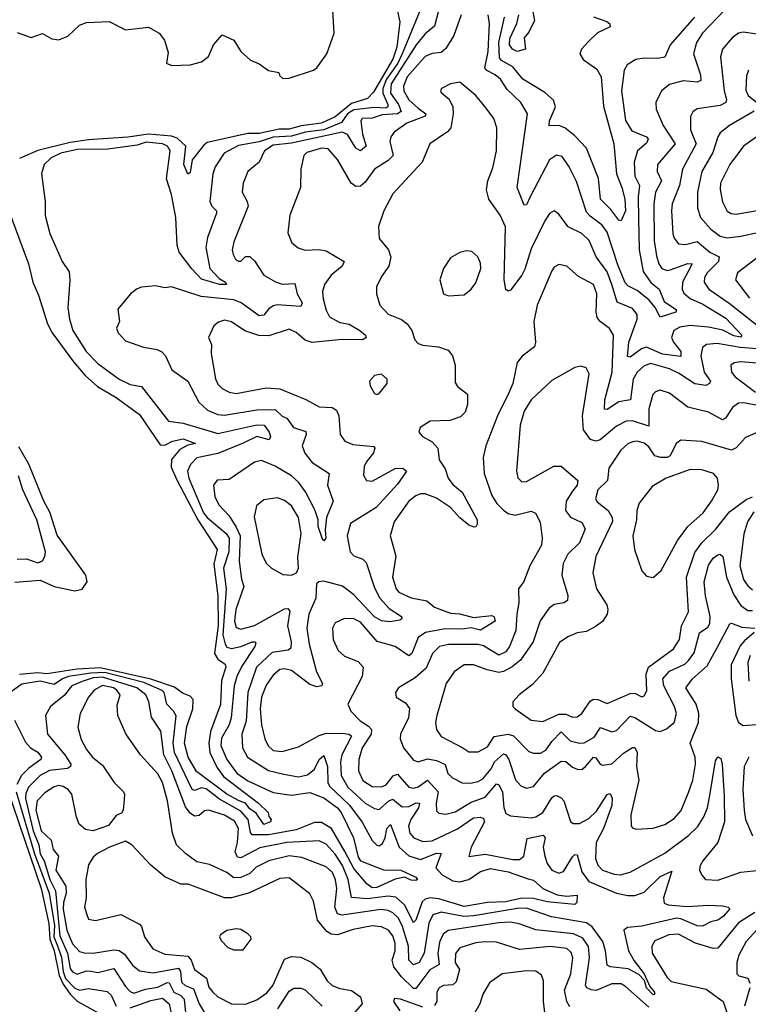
# Model space of a CAD drawing. Extents: x 1678431 to 1860718, y 384618 to 522882.
# Tile 178 of 256: x 1738056 to 1741217, y 474403 to 478674. Entities that reach past the tile are written whole.
import ezdxf

# ---------------------------------------------------------------- set-up
doc = ezdxf.new("R2010")
doc.units = 0

msp = doc.modelspace()

# ---------------------------------------------------------------- linework, layer by layer
at = {"layer": '0CON10XD'}
for points in [[(1739813.9, 478766.1), (1739715, 478526), (1739697.1, 478485), (1739647.7, 478415), (1739631.4, 478375), (1739631.2, 478355), (1739653.1, 478305), (1739652.7, 478295), (1739645, 478289.6), (1739595, 478292.3), (1739505, 478282.2), (1739477.6, 478265), (1739452.4, 478227.6), (1739375, 478196), (1739295, 478185.7), (1739235, 478169), (1739155, 478163.6), (1739095, 478143.6), (1739005, 478127.7), (1738942.9, 478095), (1738903.9, 478035), (1738893.3, 478005), (1738881.2, 477885), (1738888.8, 477865), (1738909.1, 477845), (1738910, 477835), (1738871.2, 477728.8), (1738863.1, 477685), (1738880.2, 477595), (1738921.2, 477551.2), (1738949.4, 477535), (1738952.5, 477525), (1738945.7, 477524.3), (1738922.5, 477525), (1738845, 477548.8), (1738802.4, 477592.4), (1738748.3, 477665), (1738739.7, 477695), (1738733.1, 477815), (1738714.7, 477915), (1738692.7, 477982.7), (1738709.2, 478105), (1738697.6, 478125), (1738675.5, 478135), (1738605, 478141.7), (1738565, 478129.9), (1738438.6, 478111.4), (1738305, 478111.1), (1738234.7, 478095), (1738192.5, 478075), (1738162.4, 478045), (1738150.8, 478005), (1738166.3, 477885), (1738166, 477824), (1738186.3, 477746.3), (1738240.7, 477625), (1738270.5, 477580.5), (1738274, 477544), (1738265.2, 477425), (1738271.6, 477375), (1738286.8, 477325), (1738343.9, 477233.9), (1738395, 477182.5), (1738487.9, 477115), (1738535, 477090.6), (1738585, 477082.9), (1738701.8, 476931.8), (1738765, 476924.2), (1738915, 476879.2), (1739085, 476915.8), (1739116.2, 476915), (1739139, 476885), (1739144, 476865), (1739138.2, 476851.8), (1739085, 476866), (1739025, 476837), (1738915, 476792.1), (1738825, 476773), (1738796.3, 476745), (1738784.4, 476715), (1738790.2, 476685), (1738853.5, 476535), (1738868.9, 476515), (1738951.7, 476445), (1738964.2, 476424.2), (1738962.6, 476365), (1738940.7, 476295), (1738951.2, 476205), (1738937.5, 476005), (1738947.7, 475965), (1738955, 475952.4), (1738975, 475946.6), (1739015.8, 475954.2), (1739065, 475974.7), (1739075.8, 475975.8), (1739080, 475970), (1739076.4, 475955), (1739019.9, 475870.1), (1738998, 475825), (1738986.3, 475785), (1738973.4, 475645), (1738964.8, 475615), (1738932, 475558), (1738928, 475525), (1738954.2, 475465), (1738997.5, 475405), (1739045, 475372), (1739155, 475321.5), (1739235, 475309.5), (1739315, 475322.1), (1739375, 475298.1), (1739434.8, 475255), (1739451.1, 475235), (1739504.5, 475125), (1739525, 475040.6), (1739535, 475024.8), (1739635, 474986.2), (1739709.2, 474985), (1739774.2, 474955), (1739782.5, 474945), (1739775, 474939.4), (1739755, 474940.9), (1739725, 474954.4), (1739684.6, 474945.4), (1739605, 474909.2), (1739585, 474908.8), (1739562.3, 474925), (1739505, 474991.6), (1739466.4, 475066.4), (1739408.4, 475165), (1739365, 475191.3), (1739335, 475191.5), (1739255, 475160), (1739135, 475138.1), (1739065, 475138.4), (1739058, 475148), (1739047.4, 475205), (1739015, 475240.1), (1738922.2, 475292.2), (1738865, 475337.2), (1738845, 475341.5), (1738815, 475331), (1738804.5, 475335), (1738727.8, 475495), (1738722.3, 475535), (1738734.4, 475654.4), (1738723.5, 475675), (1738693.8, 475705), (1738683, 475755), (1738674.7, 475764.7), (1738595, 475798.2), (1738425, 475842.1), (1738365, 475839.5), (1738268.3, 475825), (1738241.9, 475815), (1738205, 475789.4), (1738145, 475803.9), (1738065, 475791.6), (1738014.6, 475755)], [(1740267.5, 478785), (1740289.5, 478670.5), (1740265, 478618.8), (1740244, 478595), (1740250, 478545), (1740215, 478535.8), (1740194.4, 478545), (1740180.8, 478565), (1740182.3, 478592.3), (1740213, 478657), (1740222.1, 478695)], [(1739685.6, 478755), (1739704.8, 478664.8), (1739692.8, 478555), (1739675, 478502.6), (1739590.8, 478359.2), (1739565, 478332), (1739495, 478310.4), (1739425, 478252.1), (1739364.7, 478225), (1739276.9, 478213.1), (1739225, 478198.4), (1739181.5, 478198.5), (1739095, 478179.3), (1739045, 478179.8), (1738869.7, 478140.3), (1738855, 478130), (1738804.2, 478065.8), (1738795, 478011.2), (1738785, 478003.3), (1738768.7, 478045), (1738776.3, 478125), (1738739.8, 478159.8), (1738715, 478168.5), (1738615, 478177.6), (1738525, 478163.8), (1738355, 478152.4), (1738275, 478141.4), (1738134.3, 478105.7), (1738055, 478072.1)], [(1739881.3, 478745), (1739856.3, 478645), (1739815, 478611.9), (1739775.8, 478564.2), (1739668.1, 478395), (1739664.5, 478355), (1739698.8, 478305), (1739711.4, 478275), (1739695.7, 478265), (1739629.2, 478260.8), (1739585, 478247.1), (1739542.5, 478245), (1739536.7, 478235), (1739542.9, 478177.1), (1739558.7, 478125), (1739535, 478104.7), (1739515, 478116.1), (1739478.8, 478175), (1739455, 478186.3), (1739235, 478137.5), (1739155, 478129.2), (1739118.1, 478105), (1739095, 478055.6), (1739045.4, 478014.6), (1739025.5, 477965), (1739020.8, 477925), (1739042.9, 477885), (1739047.4, 477865), (1738985, 477710), (1738977.1, 477675), (1738981.4, 477655), (1738992.5, 477635), (1739005, 477626), (1739015, 477626.2), (1739035, 477645.7), (1739055, 477646.5), (1739075, 477627.5), (1739115, 477565.4), (1739165.9, 477535.9), (1739195, 477526.4), (1739249.5, 477529.5), (1739260.3, 477485), (1739282, 477445), (1739275, 477429.1), (1739173.1, 477436.9), (1739155, 477433.1), (1739135, 477418), (1739115, 477391.4), (1739095, 477388.5), (1739016.8, 477445), (1738985, 477457.9), (1738843.1, 477473.1), (1738715, 477514.5), (1738685, 477510.6), (1738645, 477519.2), (1738585, 477513.8), (1738565, 477506.7), (1738536.1, 477483.9), (1738481.7, 477418.3), (1738488.8, 477365), (1738476.2, 477335), (1738483.8, 477315), (1738515, 477281.2), (1738592.8, 477252.8), (1738652.6, 477242.6), (1738672.8, 477232.8), (1738687.8, 477215), (1738715.6, 477155), (1738785, 477105.7), (1738832.5, 477015), (1738870.6, 476980.6), (1738915, 476961.7), (1738945, 476958.3), (1739085, 476981.5), (1739165, 476983.1), (1739194.6, 476954.6), (1739215.4, 476945), (1739243.3, 476905), (1739296.7, 476886.7), (1739298.5, 476875), (1739281.3, 476825), (1739292.8, 476792.8), (1739325, 476753.1), (1739399.1, 476705), (1739391.6, 476655), (1739415.3, 476584.7), (1739386.5, 476515), (1739380.6, 476460.6), (1739383.8, 476425), (1739375, 476413.8), (1739368, 476425), (1739350.8, 476475), (1739350.6, 476505), (1739337, 476547), (1739296.4, 476626.4), (1739265, 476667.6), (1739235.3, 476695.3), (1739165, 476737.4), (1739105, 476761.8), (1739075, 476754.4), (1738965, 476678.5), (1738913.1, 476676.9), (1738896.5, 476655), (1738902.7, 476605), (1738919.2, 476569.2), (1738965, 476522), (1738995, 476472.3)], [(1738045, 478618.6), (1738105, 478596.2), (1738155, 478614.3), (1738195, 478590), (1738225, 478585.7), (1738265, 478601.4), (1738315, 478649.4), (1738345, 478661.2), (1738443.8, 478665), (1738515, 478628.8), (1738615, 478640.9), (1738661.4, 478615), (1738684.4, 478585), (1738700.5, 478530.5), (1738693.3, 478485), (1738715, 478474.5), (1738795, 478477.1), (1738845, 478491.2), (1738875, 478513.8), (1738896.7, 478565), (1738935, 478608), (1738985, 478584), (1739015.5, 478535.5), (1739057.4, 478497.4), (1739095, 478482), (1739135, 478452.5), (1739180, 478445), (1739185, 478430), (1739198.3, 478418.3), (1739225, 478420), (1739331.2, 478455), (1739345.8, 478465), (1739387.9, 478525), (1739419.7, 478615), (1739414.4, 478715)], [(1739971.5, 478695), (1739939.8, 478605), (1739905, 478547.9), (1739885, 478531.1), (1739845, 478526.4), (1739815, 478513.6), (1739737, 478425), (1739721.2, 478385), (1739723, 478365), (1739745, 478326.6), (1739785, 478290.4), (1739817.5, 478265), (1739815.7, 478255), (1739735, 478224.8), (1739681.1, 478185), (1739666.2, 478165), (1739661.3, 478145), (1739676.7, 478085), (1739655, 478063.3), (1739595, 478024.5), (1739555, 477969.5), (1739535, 477951.8), (1739515, 477950.5), (1739493.8, 477963.8), (1739435, 478067.1), (1739393.8, 478113.8), (1739365, 478116.8), (1739302, 478098), (1739288.6, 478085), (1739275.8, 478025), (1739274.3, 477945), (1739228, 477825), (1739219.3, 477749.3), (1739236.7, 477705), (1739264.4, 477684.4), (1739295, 477673.3), (1739355, 477677.3), (1739385, 477671.2), (1739464.3, 477625), (1739455.5, 477605), (1739407.7, 477565), (1739378, 477525), (1739369.4, 477495), (1739372.7, 477462.7), (1739385, 477414.2), (1739400.5, 477385), (1739445, 477359.5), (1739485, 477352.5), (1739532.2, 477325), (1739555.7, 477305), (1739559.2, 477295), (1739544.6, 477285.4), (1739455, 477287), (1739325, 477272.8), (1739293.9, 477283.9), (1739255, 477317.5), (1739225, 477331.5), (1739137, 477303), (1739093.4, 477303.4), (1739033.4, 477323.4), (1738975, 477363.6), (1738945, 477369.6), (1738918.1, 477361.9), (1738898.6, 477345), (1738875.4, 477295), (1738887.8, 477265), (1738886.1, 477225), (1738905.8, 477115.8), (1738915, 477093.1), (1738933.7, 477073.7), (1738965, 477057.3), (1738995, 477051.9), (1739125, 477076.6), (1739185, 477072.5), (1739296.8, 477026.8), (1739355, 476994.6), (1739411.2, 476991.2), (1739430.4, 476980.4), (1739441.1, 476955), (1739446.7, 476875), (1739466.2, 476846.2), (1739501.7, 476831.7), (1739592.8, 476822.8), (1739596.4, 476815), (1739590.8, 476795), (1739558.9, 476755), (1739550.5, 476735), (1739548.3, 476698.3), (1739560, 476675), (1739585, 476671.8), (1739685, 476727.2), (1739718, 476728), (1739734.2, 476715), (1739695, 476658.8), (1739602.1, 476557.9), (1739491.4, 476488.6), (1739476.7, 476435), (1739490.2, 476365), (1739505, 476348.4), (1739544.3, 476334.3), (1739559.8, 476319.8), (1739595, 476210), (1739618.1, 476165), (1739659.6, 476119.6), (1739712.5, 476085), (1739714.3, 476075), (1739705, 476069.1), (1739662.1, 476062.1), (1739625, 476066.2), (1739595, 476083.2), (1739505, 476178.7), (1739456.9, 476216.9), (1739375, 476238.9), (1739354, 476236), (1739343.8, 476226.2), (1739341.2, 476165), (1739310.9, 476095), (1739301, 476035), (1739312, 475965), (1739344.2, 475845), (1739369.1, 475795), (1739367.1, 475785), (1739345, 475779.4), (1739315, 475790), (1739235, 475851.3), (1739205, 475858), (1739185, 475854.7), (1739155, 475830.9), (1739125, 475787.9), (1739105, 475735.7), (1739099.8, 475685), (1739105.6, 475615), (1739120, 475555), (1739133.9, 475523.9), (1739155, 475503.5), (1739195, 475499.8), (1739265, 475520.4), (1739355, 475568.9), (1739385, 475578.7), (1739465, 475577.7), (1739485.2, 475575.2), (1739495.6, 475565.6), (1739453.1, 475485), (1739448, 475455), (1739451, 475395), (1739479.2, 475345), (1739555, 475275.6), (1739595, 475251.6), (1739615, 475248.1), (1739657.1, 475285), (1739675, 475293.3), (1739715, 475259.3), (1739745, 475261.4), (1739776.6, 475276.6), (1739790.4, 475275), (1739785.9, 475255), (1739753.4, 475205), (1739743, 475175), (1739749.2, 475145), (1739765.5, 475125), (1739805, 475108.9), (1739845, 475112.4), (1739955, 475163.5), (1740025, 475211.7), (1740055.2, 475215.2), (1740068.5, 475208.5), (1740072.9, 475195), (1740014.1, 475085), (1740004.4, 475044.4), (1740075, 475054), (1740195, 475030.8), (1740225, 475031.4), (1740243.2, 475045), (1740258.4, 475121.6), (1740326.6, 475136.6), (1740335.3, 475125.3), (1740327.6, 475085), (1740334, 475045), (1740345, 475013.3), (1740365, 474984.6), (1740395, 474972.1), (1740415, 474979.1), (1740455, 475042.5), (1740465, 475052.7), (1740475, 475051.1), (1740495, 474977.7), (1740525.4, 474935.4), (1740644.7, 474885.3), (1740695, 474875.2), (1740725, 474875.3), (1740765, 474889.1), (1740835, 474957.2), (1740885, 474980), (1740848.8, 474865), (1740852.3, 474842.3), (1740868.8, 474835), (1740952.5, 474827.5), (1741045, 474833.4), (1741105, 474830), (1741130, 474825), (1741137, 474817), (1741109.4, 474785), (1741085, 474767.3), (1741055, 474761.1), (1741017.8, 474742.2), (1740995, 474743.2), (1740925, 474773.5), (1740905, 474776.2), (1740755, 474741.6), (1740693.2, 474736.8), (1740676.7, 474725), (1740697.3, 474635), (1740721.4, 474591.4), (1740765.3, 474535), (1740790, 474480), (1740810, 474455), (1740810, 474445), (1740805, 474444.2), (1740775, 474474.5), (1740766.7, 474506.7), (1740742.9, 474532.9), (1740696.5, 474556.5), (1740620, 474565), (1740605, 474572.9), (1740597.8, 474635), (1740585.5, 474675), (1740539.1, 474739.1), (1740515, 474756.3), (1740363.1, 474783.1), (1740255, 474820.6), (1740215, 474818.7), (1740026.4, 474786.4), (1739983.3, 474783.3), (1739885, 474802.5), (1739848.9, 474791.1), (1739830.6, 474755), (1739810.2, 474625), (1739788.8, 474585), (1739765, 474574.8), (1739744.4, 474595), (1739743, 474655), (1739715.3, 474745), (1739697.5, 474777.5), (1739675, 474800.4), (1739655, 474810.4), (1739623.5, 474813.5), (1739455, 474789.6), (1739434.2, 474795), (1739422.8, 474825), (1739431.7, 474905), (1739426.5, 474943.5), (1739412.9, 474975), (1739385, 474998.8), (1739280.2, 475040.2), (1739225, 475047.2), (1739137.3, 475025), (1739082.4, 474997.6), (1739055, 474970.4), (1739015, 474952.6), (1738985, 474951.7), (1738955, 474974.2), (1738879.3, 475009.3), (1738825, 475021.1), (1738775, 475056.4), (1738736.9, 475095), (1738718.4, 475145), (1738697.7, 475285), (1738675.9, 475365), (1738655, 475402), (1738580.6, 475485), (1738515.9, 475575.9), (1738481.5, 475655), (1738479.4, 475700.6), (1738492.3, 475745), (1738477.7, 475765), (1738462.2, 475775), (1738415, 475785.5), (1738378.9, 475765), (1738354.7, 475735), (1738318.6, 475665), (1738308.8, 475605), (1738321.9, 475551.9), (1738345, 475508.6), (1738371.1, 475475), (1738415, 475440), (1738465.4, 475365), (1738505.7, 475325), (1738510.6, 475315), (1738508.7, 475291.3), (1738505.3, 475244.7), (1738498, 475232), (1738475, 475222), (1738441.1, 475178.9), (1738375, 475156.1), (1738341.6, 475161.6), (1738313.9, 475183.9), (1738301.6, 475215), (1738281.6, 475315), (1738266.4, 475335), (1738245, 475347.5), (1738225, 475351.6), (1738205, 475346.8), (1738165, 475320.6), (1738131.6, 475285), (1738126.2, 475245), (1738148.3, 475155), (1738191.9, 475115), (1738201.5, 475075), (1738224.2, 475045), (1738213.1, 474985), (1738255.4, 474915), (1738257.1, 474885), (1738245.6, 474845), (1738244.6, 474815), (1738260, 474725), (1738285, 474665.7), (1738315, 474632.3), (1738335, 474626.3), (1738375, 474624.8), (1738465, 474638.8), (1738486.9, 474636.9), (1738510.9, 474620.9), (1738545, 474573.5), (1738575, 474548.9)], [(1741115, 478716.8), (1741018.4, 478615), (1740992.5, 478575), (1740980, 478525), (1741010, 478435), (1741010.8, 478409.2), (1740995, 478402.5), (1740935, 478408.1), (1740875, 478392.1), (1740841.1, 478365), (1740816.7, 478315), (1740817.9, 478285), (1740847.4, 478215), (1740900, 478135), (1740823.2, 478045), (1740822, 478015), (1740840, 477975), (1740815.2, 477924.8), (1740807.2, 477875), (1740809.4, 477715), (1740819.3, 477649.3), (1740828.8, 477615), (1740842.1, 477595), (1740865, 477585.3), (1740878.5, 477588.5), (1740955, 477616.1), (1740973.8, 477615), (1740932.3, 477535), (1740930.2, 477505), (1740937.7, 477487.7), (1740964.3, 477464.3), (1741019.4, 477439.4), (1741119.5, 477379.5), (1741189.5, 477305), (1741182.9, 477297.1), (1741155, 477302.9), (1741106.2, 477326.2), (1741045, 477340.3), (1740965, 477347), (1740919.8, 477340.2), (1740893.4, 477325), (1740884.2, 477295), (1740892.4, 477275), (1740924.8, 477235), (1740925, 477212.9), (1740845, 477222.6), (1740775, 477252.7), (1740754.2, 477245.8), (1740705, 477210.3), (1740692.7, 477212.7), (1740698.3, 477275), (1740735.3, 477375), (1740734.6, 477395), (1740715, 477420.8), (1740647.7, 477447.7), (1740625.7, 477524.3), (1740605, 477579.6), (1740557.5, 477645), (1740526.2, 477716.2), (1740495, 477745.8), (1740435.3, 477775.3), (1740395, 477830), (1740375, 477844.2), (1740355, 477832.9), (1740335, 477801.4), (1740275, 477680), (1740248.3, 477591.7), (1740235, 477565.7), (1740185, 477500.8), (1740175, 477496), (1740165, 477504), (1740157.9, 477545), (1740163.2, 477775), (1740141.2, 477825), (1740091.1, 477895), (1740081.5, 477935), (1740087.5, 477975), (1740108.9, 478031.1), (1740124.6, 478105), (1740125.5, 478204.5), (1740113.5, 478245), (1740079.2, 478289.2), (1740035, 478344.4), (1739965, 478402), (1739925, 478395.6), (1739886.7, 478375), (1739881.2, 478365), (1739885, 478357.5), (1739918.7, 478328.7), (1739934.6, 478295), (1739937.1, 478265), (1739926.2, 478205), (1739912.6, 478187.4), (1739835.8, 478135), (1739802.5, 478055), (1739675, 477917.8), (1739636.1, 477845), (1739612.9, 477777.1), (1739615.6, 477725), (1739656, 477676), (1739666.3, 477643.7), (1739657.8, 477605), (1739625, 477560), (1739604.3, 477515), (1739604.4, 477485), (1739618.9, 477435), (1739655, 477395.6), (1739712.6, 477372.6), (1739737.3, 477355), (1739756.9, 477325), (1739770.4, 477285), (1739785, 477269.5), (1739805, 477261.2), (1739872.5, 477255), (1739915, 477239.5), (1739933.8, 477215), (1739945.3, 477175), (1739945, 477100), (1739955, 477082.5), (1739999.5, 477049.5), (1739999.2, 477005), (1739988.4, 476971.6), (1739969.1, 476950.9), (1739922.5, 476935), (1739837.1, 476932.9), (1739793.8, 476905), (1739788, 476885), (1739804, 476865), (1739845, 476842.5), (1739870, 476815), (1739876.2, 476765), (1739901.8, 476725), (1739914.8, 476684.8), (1739935, 476657.7), (1739975.3, 476625), (1740041.1, 476505), (1740040.8, 476485), (1740035.6, 476474.4), (1740027.3, 476472.7), (1740005, 476480.6), (1739965, 476512.7), (1739925, 476557.4), (1739865, 476598.4), (1739815, 476617.3), (1739795, 476616.8), (1739775, 476609.1), (1739745, 476585.4), (1739680.5, 476495), (1739662.9, 476435), (1739671.9, 476405), (1739687.3, 476347.3), (1739673.9, 476255), (1739689.1, 476205), (1739700.2, 476190.2), (1739755, 476166.5), (1739823.1, 476153.1), (1739855, 476125.9), (1739925, 476099), (1739965, 476096.8), (1740025, 476081.3), (1740105, 476089.6), (1740115, 476084), (1740118.9, 476065), (1740055, 476026.2), (1740015, 476035.2), (1739975, 476030), (1739902, 476032), (1739816.5, 476015), (1739785, 475993.8), (1739757.5, 475925), (1739745, 475913.8), (1739685.7, 475955), (1739606.9, 475976.9), (1739535, 476061), (1739505, 476074.7), (1739465, 476076.2), (1739425, 476058.1), (1739412.7, 476035), (1739416, 475985), (1739437.6, 475937.6)], [(1740983.8, 478685), (1740877.9, 478565), (1740855, 478510.6), (1740825.3, 478504.7), (1740765, 478507.2), (1740729.8, 478500.2), (1740691.9, 478478.1), (1740678.2, 478455), (1740666.8, 478365), (1740685, 478235.7), (1740711.9, 478191.9), (1740775, 478165.2), (1740782.7, 478155), (1740775, 478138.2), (1740736.6, 478105), (1740721.5, 478055), (1740724.8, 477995), (1740744.8, 477955), (1740738.7, 477905), (1740740.9, 477809.1), (1740744.1, 477675), (1740761.4, 477581.4), (1740793.7, 477533.7), (1740830, 477505), (1740851.8, 477451.8), (1740905.6, 477415), (1740902.5, 477405), (1740835, 477382.7), (1740813.3, 477425), (1740786.9, 477456.9), (1740735, 477498.7), (1740695, 477518.8), (1740682.7, 477532.7), (1740650.5, 477610.5), (1740605, 477751.3), (1740582.7, 477782.7), (1740530.8, 477820.8), (1740515, 477839.2), (1740471.8, 477971.8), (1740440.5, 478035), (1740410.2, 478080.2), (1740385, 478086.2), (1740355, 478065.5), (1740271.2, 477905), (1740255, 477870.8), (1740245, 477868.8), (1740214.7, 477945), (1740259.6, 478265), (1740230, 478315), (1740171, 478371), (1740142.2, 478415), (1740119.2, 478435), (1740083, 478453), (1740074.3, 478464.3), (1740088.6, 478535), (1740094.4, 478655), (1740088.9, 478695)], [(1740545, 478686.5), (1740604, 478665), (1740616.7, 478655), (1740617.2, 478642.8), (1740562.9, 478617.1), (1740522, 478578), (1740492.9, 478545), (1740486.5, 478525), (1740500.4, 478500.4), (1740559.5, 478459.5), (1740578.3, 478425), (1740589, 478299), (1740634.1, 478135), (1740644.8, 478004.8), (1740668.6, 477945), (1740680.8, 477895), (1740684.1, 477845), (1740665, 477801.2), (1740655, 477804), (1740620.8, 477850.8), (1740575.4, 477895), (1740567.7, 477985), (1740515.8, 478115.8), (1740465, 478169.5), (1740421.5, 478205), (1740395, 478214.7), (1740353.1, 478213.1), (1740354.2, 478235), (1740380.3, 478295), (1740372.3, 478325), (1740335, 478358.3), (1740239.1, 478415), (1740195, 478469.6), (1740146.8, 478496.8), (1740138.2, 478508.2), (1740135.4, 478575), (1740159.9, 478685)], [(1741285, 478606.7), (1741195, 478619.2), (1741175, 478614.5), (1741146.7, 478595), (1741105.6, 478545), (1741097, 478513), (1741113, 478365), (1741122.5, 478327.5), (1741119.7, 478315), (1741095, 478301.5), (1740995, 478287.1), (1740976.6, 478273.4), (1740966.6, 478253.4), (1740966.4, 478196.4), (1740990.4, 478135), (1740931, 478025), (1740919, 477955), (1740887, 477875), (1740883.5, 477845), (1740890.2, 477745), (1740896.1, 477726.1), (1740915, 477701.5), (1740945, 477697.9), (1740995, 477711.3), (1741050.6, 477665), (1741090.5, 477645), (1741087.7, 477625), (1741038.8, 477575), (1741027.1, 477555), (1741026, 477535), (1741046.5, 477505), (1741134.4, 477444.4), (1741284.9, 477324.9)], [(1741218.7, 478455), (1741209.4, 478430.6), (1741207.2, 478367.2), (1741216.7, 478345), (1741254.1, 478315)], [(1741242.6, 478277.4), (1741135.5, 478215), (1741095, 478182.5), (1741084.3, 478165.7), (1741063, 478097), (1741016.1, 478015), (1740996.1, 477925), (1740996.5, 477856.5), (1741010, 477815), (1741055.3, 477765), (1741095, 477734.3), (1741125, 477727.7), (1741185.2, 477734.8), (1741265, 477751.4)], [(1741354.1, 478235.9), (1741196.2, 478125), (1741137.1, 478045), (1741096, 477965), (1741095, 477937.5), (1741105, 477884), (1741125, 477843.5), (1741142.5, 477832.5), (1741165, 477830), (1741255, 477846.3)], [(1738005, 477856.2), (1738094.2, 477615), (1738113.3, 477535), (1738138.1, 477478.1), (1738176.7, 477355), (1738196.6, 477315), (1738290, 477190), (1738339.9, 477129.9), (1738392.9, 477082.9), (1738475, 477035.3), (1738575, 476961), (1738665, 476830.3), (1738685, 476828), (1738719.2, 476845), (1738765, 476855.1), (1738818.8, 476835), (1738785, 476828.8), (1738750.4, 476809.6), (1738715, 476766.6), (1738712.6, 476732.6), (1738737.3, 476677.3), (1738828.8, 476505), (1738913.1, 476375), (1738897.5, 476312.5), (1738916.2, 476175), (1738916.4, 476045), (1738901.4, 475925), (1738915, 475900.6), (1738947.7, 475877.7), (1738950, 475865), (1738932, 475808), (1738927.2, 475702.8), (1738883.4, 475586.6), (1738876.9, 475535), (1738881, 475495), (1738911.6, 475431.6), (1738940.6, 475390.6), (1739092.1, 475275), (1739134.2, 475235), (1739137.5, 475217.5), (1739147.5, 475205), (1739143.8, 475195), (1739115, 475182.6), (1739082, 475232), (1739055, 475251.5), (1739036.1, 475276.1), (1739007.8, 475285), (1738955, 475315.1), (1738822.5, 475412.5), (1738786.3, 475475), (1738770.8, 475535), (1738781.4, 475608.6), (1738807.5, 475685), (1738807.9, 475725), (1738795, 475739.6), (1738762.5, 475752.5), (1738728.2, 475778.2), (1738625, 475812.7), (1738405, 475861.7), (1738305, 475856.4), (1738173.2, 475836.8), (1738135, 475840.2), (1738055, 475834)], [(1739916.4, 477476.4), (1739985, 477480.6), (1740015, 477504.3), (1740035, 477532.5), (1740056.4, 477595), (1740055, 477617.5), (1740044, 477645), (1740017.4, 477667.4), (1739995, 477671.4), (1739965, 477664.2), (1739925, 477640), (1739894.3, 477595), (1739879.2, 477545), (1739895, 477483.8), (1739916.4, 477476.4)], [(1741275, 477244.9), (1741181.3, 477251.3), (1741081.6, 477268.4), (1741035.9, 477264.1), (1741018.9, 477251.1), (1741011.7, 477215), (1741025.2, 477145), (1741052.9, 477105), (1741049.1, 477095), (1741033.4, 477086.6), (1740985, 477094.3), (1740915, 477140.6), (1740875, 477158.7), (1740795, 477182.2), (1740765, 477172.4), (1740735.1, 477144.9), (1740717.9, 477115), (1740705.7, 477024.3), (1740655, 477016.2), (1740605, 476983.4), (1740593.8, 476983.8), (1740594.3, 477024.3), (1740625.9, 477144.1), (1740631.7, 477305), (1740615, 477333.8), (1740574, 477364), (1740561.6, 477381.6), (1740557, 477405), (1740560.2, 477485), (1740545, 477524.6), (1740480, 477560), (1740429.2, 477605), (1740395, 477611.1), (1740375, 477600), (1740365, 477584.2), (1740301.6, 477435), (1740286.5, 477365), (1740293.5, 477275), (1740290, 477255), (1740236.2, 477213.8), (1740213.9, 477186.1), (1740195, 477096.2), (1740178.2, 477055), (1740129.3, 476955), (1740078.2, 476825), (1740066.5, 476775), (1740071.1, 476705), (1740105, 476610), (1740126.2, 476575), (1740155, 476546.2), (1740175, 476532.3), (1740205, 476524.6), (1740275, 476541.5), (1740293.7, 476533.7), (1740314.6, 476494.6), (1740323.5, 476425), (1740320.4, 476395), (1740270, 476305), (1740243, 476237), (1740219.4, 476205), (1740222.1, 476145), (1740212.4, 476095), (1740209.1, 476025), (1740181.7, 475955), (1740165, 475931.1), (1740135, 475917), (1740068.1, 475958.1), (1740045, 475963.8), (1739915.7, 475964.3), (1739877.1, 475955), (1739847.3, 475925), (1739819.6, 475860.4), (1739771.7, 475818.3), (1739700, 475775), (1739686, 475755), (1739690, 475735), (1739730.4, 475710.4), (1739746.5, 475686.5), (1739743.3, 475645), (1739708.5, 475575), (1739707.1, 475555), (1739721.8, 475515), (1739765, 475461.2), (1739785, 475455.3), (1739825, 475468.1), (1739865, 475460.6), (1739902.4, 475442.4), (1739913.5, 475403.5), (1739933.5, 475385), (1739975, 475364.1), (1740012.4, 475362.4), (1740045, 475369.3), (1740065, 475381), (1740101.9, 475425), (1740116, 475455), (1740155, 475489.3), (1740165.2, 475485.2), (1740177.6, 475465), (1740206.6, 475376.6), (1740230.8, 475350.8), (1740255, 475341.1), (1740285, 475348.2), (1740333.5, 475405), (1740405, 475457.2), (1740425, 475456.2), (1740455, 475430.9), (1740475, 475423.3), (1740495, 475421.5), (1740511.3, 475435), (1740545, 475474.7), (1740555, 475471.5), (1740574.1, 475445), (1740585, 475440), (1740624.4, 475445.6), (1740675, 475492.6), (1740715, 475517.1), (1740725, 475516.5), (1740734.7, 475495), (1740732.7, 475435), (1740742.5, 475375), (1740706.8, 475225), (1740709.4, 475175), (1740716.5, 475166.5), (1740732.7, 475162.7), (1740805, 475167.7), (1740855, 475182.3), (1740895, 475208.2), (1740926, 475244), (1740957.8, 475322.2), (1740975.8, 475375), (1740987.4, 475445), (1740986.3, 475475), (1740964.7, 475535), (1741000.6, 475625), (1741002.9, 475665), (1740991, 475705), (1740945.9, 475775), (1740975, 475814), (1741039.4, 475870.6), (1741078.2, 475941.8)], [(1741255, 477640), (1741170.5, 477575), (1741161.5, 477545), (1741222.5, 477465)], [(1741275, 477182.6), (1741185, 477189.8), (1741156.2, 477185), (1741141.9, 477175), (1741143.6, 477145), (1741160.5, 477125), (1741248.1, 477058.1)], [(1741265, 476999.2), (1741197.6, 477012.4), (1741175, 477009.6), (1741148.2, 476991.8), (1741118.2, 476945), (1741105, 476937.9), (1741045, 476970.8), (1740955, 476993.1), (1740875, 477053.2), (1740835, 477066), (1740815, 477060), (1740802.5, 477047.5), (1740785.2, 476985), (1740785, 476910.4), (1740715, 476933.7), (1740687.4, 476932.6), (1740645, 476910.2), (1740575, 476851.2), (1740555, 476845.2), (1740532, 476852), (1740502.6, 476895), (1740497.5, 476955), (1740527.1, 477137.1), (1740513.1, 477163.1), (1740491.2, 477171.2), (1740465, 477165.7), (1740365, 477107.9), (1740275, 477025.4), (1740244.8, 476975.2), (1740226.9, 476915), (1740211.8, 476715), (1740217.1, 476687.1), (1740235, 476669.1), (1740255, 476670.4), (1740373, 476737), (1740405, 476737.3), (1740478.2, 476675), (1740475.3, 476655), (1740455, 476628.7), (1740427.6, 476585), (1740424.1, 476545), (1740446, 476516), (1740495, 476492.7), (1740509.1, 476465), (1740485.2, 476405), (1740434.6, 476355), (1740414.1, 476315), (1740408.7, 476265), (1740434.5, 476175.5), (1740433.1, 476155), (1740416.2, 476145), (1740375, 476137.3), (1740351, 476119), (1740314, 476066), (1740283.9, 475975), (1740228.8, 475895), (1740193, 475867), (1740155, 475846), (1740135, 475842.8), (1740083.8, 475853.8), (1740025, 475875.3), (1739985, 475874.7), (1739940.9, 475845), (1739906.5, 475795), (1739865.3, 475655), (1739860.4, 475625), (1739864.6, 475595), (1739884.4, 475565), (1739978.5, 475515), (1740005, 475497.5), (1740045, 475498.7), (1740085, 475519.6), (1740115, 475565.2), (1740175.2, 475575.2), (1740197.8, 475567.8), (1740265, 475500), (1740285, 475492.3), (1740315, 475492.2), (1740339.2, 475505), (1740365.7, 475545), (1740404.8, 475585.2), (1740445, 475545.2), (1740484.8, 475535.2), (1740505, 475537.7), (1740548, 475562), (1740576.2, 475603.8), (1740625, 475585.3), (1740645, 475590.8), (1740705, 475652.7), (1740725, 475647.5), (1740815, 475590), (1740835, 475586.9), (1740862.3, 475597.7), (1740895.5, 475625), (1740905.9, 475665), (1740896.9, 475695), (1740851.4, 475785), (1740846.9, 475815), (1740875, 475847.7), (1740941.4, 475878.6), (1740959.8, 475895), (1740982, 475928), (1741005, 476013.8), (1741041.9, 476038.1), (1741049.8, 476055), (1741052.3, 476085), (1741031.5, 476175), (1741025.7, 476235), (1741045, 476307.5), (1741065, 476337.9), (1741085, 476353.1), (1741095, 476355.7), (1741106.4, 476345), (1741122.2, 476255), (1741155, 476178.4), (1741185, 476132.3), (1741215, 476111.3), (1741235, 476111)], [(1739605, 477047.5), (1739615, 477052.5), (1739650, 477095), (1739650, 477115), (1739625, 477136), (1739595, 477130), (1739574.1, 477105.9), (1739576.7, 477085), (1739595, 477052.5), (1739605, 477047.5)], [(1741255, 476883.6), (1741205, 476862.1), (1741164.1, 476815.9), (1741145, 476805.8), (1741015.4, 476844.6), (1740925, 476850.4), (1740904.4, 476835.6), (1740878.5, 476781.5), (1740865, 476774.8), (1740837.5, 476775), (1740811.2, 476781.2), (1740785, 476820.4), (1740765, 476836.5), (1740735, 476845.3), (1740715, 476842.9), (1740695, 476834), (1740664.1, 476805.9), (1740611.6, 476728.4), (1740605.7, 476674.3), (1740564.1, 476635), (1740553.8, 476595), (1740561.7, 476581.7), (1740609.1, 476545), (1740626.7, 476515), (1740627.4, 476497.4), (1740555.4, 476345), (1740542.5, 476275), (1740559.2, 476205), (1740603.1, 476135), (1740608.1, 476115), (1740604.7, 476095), (1740585, 476063.5), (1740557.1, 476042.9), (1740515, 476020.5), (1740475, 476013.5), (1740433.8, 475996.2), (1740397.4, 475972.6), (1740325, 475838.9), (1740280.5, 475789.5), (1740222.9, 475745), (1740196, 475715), (1740196.2, 475695), (1740205, 475684), (1740274.7, 475634.7), (1740325, 475629.4), (1740395, 475661), (1740425, 475661.4), (1740455, 475649.1), (1740475, 475649.5), (1740494.4, 475665), (1740531.7, 475718.3), (1740545, 475726.8), (1740565, 475725.7), (1740605, 475707.8), (1740705, 475751.7), (1740725, 475752.5), (1740755, 475737.3), (1740765, 475741.1), (1740777.3, 475762.7), (1740774.1, 475835), (1740784.8, 475865), (1740892.7, 475945), (1740919, 475985), (1740927, 476045), (1740958.4, 476105), (1740949.1, 476255), (1740985, 476362.1), (1741015.1, 476404.9), (1741075, 476462.6), (1741135, 476539.7), (1741208, 476592), (1741235, 476604.5)], [(1738035, 476234), (1738145, 476242.7), (1738205, 476214.7), (1738295, 476196.8), (1738326.3, 476203.7), (1738348.5, 476235), (1738342.9, 476265), (1738217.9, 476437.9), (1738187.3, 476537.3), (1738160.2, 476585), (1738096.1, 476746.1), (1738051.5, 476821.5)], [(1740805, 476253.8), (1740838.6, 476285), (1740909.6, 476415), (1740954.3, 476475.7), (1741021.2, 476535), (1741057.2, 476585), (1741084.5, 476635), (1741087.5, 476655), (1741082.9, 476685), (1741065.8, 476705), (1741015, 476720.8), (1740965, 476722), (1740860.8, 476685), (1740800.5, 476649.5), (1740744, 476576), (1740732.9, 476545), (1740732, 476505), (1740716.5, 476435), (1740723.3, 476375), (1740755, 476283.3), (1740775, 476260), (1740805, 476253.8)], [(1738045, 476333.2), (1738085, 476334.5), (1738135, 476318.2), (1738155, 476325.8), (1738165.3, 476344.7), (1738167.7, 476365), (1738130.5, 476505), (1738069.4, 476635), (1738051, 476695)], [(1739235, 476263.8), (1739256.7, 476275), (1739266.2, 476295), (1739262.5, 476342.5), (1739276.5, 476445), (1739265, 476514.2), (1739235.2, 476565.2), (1739205, 476588.2), (1739175, 476599.5), (1739115, 476590.9), (1739083.6, 476565), (1739073.4, 476516.6), (1739107.1, 476355), (1739125, 476315.8), (1739148, 476295), (1739197.9, 476267.9), (1739235, 476263.8)], [(1741241.3, 476538.7), (1741213.5, 476495), (1741197.8, 476442.2), (1741180.9, 476305), (1741196.7, 476245), (1741215, 476217.7), (1741235, 476201.1)], [(1738995, 476472.3), (1739012.1, 476435), (1739008, 476325), (1739017.6, 476247.6), (1739028.1, 476215), (1738993.6, 476115), (1738988.3, 476065), (1738995, 476037.1), (1739015, 476030.5), (1739075, 476045.7), (1739205, 476118.6), (1739219.7, 476119.7), (1739228.1, 476108.1), (1739217.2, 476045), (1739233.7, 475975), (1739231.8, 475948.2), (1739220.6, 475939.4), (1739150.7, 475929.3), (1739084, 475865), (1739045.7, 475755), (1739038.6, 475631.4), (1739020, 475575), (1739022, 475515), (1739044.6, 475475), (1739135, 475416.5), (1739201.8, 475401.8), (1739265, 475389.2), (1739305, 475399), (1739335, 475422.8), (1739355.8, 475465), (1739375, 475482.5), (1739391, 475435), (1739393.1, 475365), (1739399.4, 475349.4), (1739486.5, 475266.5), (1739542.5, 475192.5), (1739585, 475113.6), (1739605, 475093.2), (1739615, 475090), (1739629.6, 475100.4), (1739641.5, 475125), (1739649.1, 475165), (1739665, 475183.5), (1739702.8, 475085), (1739745, 475047), (1739795, 475031.8), (1739865, 475058.6), (1739885, 475057.8), (1739861.7, 474995), (1739888.4, 474965), (1739935, 474938.8), (1739965, 474934.5), (1740005, 474943.8), (1740055, 474978.6), (1740098, 474992), (1740175, 474978.3), (1740262.4, 474947.6), (1740285, 474940.8), (1740325.1, 474905.1), (1740387.8, 474877.8), (1740428.1, 474871.9), (1740475, 474876.7), (1740472.5, 474845), (1740465, 474836), (1740345, 474847.7), (1740285, 474862.5), (1740235, 474863.8), (1740165, 474848), (1740085, 474844.9), (1739985, 474827.6), (1739875, 474861.2), (1739835, 474864.9), (1739815, 474859.6), (1739802.3, 474847.7), (1739775, 474768), (1739765, 474757.8), (1739725.1, 474835.1), (1739687.4, 474867.4), (1739655, 474872), (1739565, 474861.1), (1739495, 474866.9), (1739481.2, 474945), (1739456.2, 475005), (1739425, 475054), (1739385, 475097.4), (1739355, 475111.6), (1739215, 475104.6), (1739098.3, 475081.7), (1739015, 475038.8), (1739000.8, 475040.8), (1738990.8, 475065), (1739001.4, 475105), (1739004.8, 475165), (1738988, 475198), (1738945, 475223.2), (1738875, 475245.4), (1738857.4, 475242.6), (1738835, 475222), (1738815, 475218.8), (1738795, 475231.5), (1738775, 475259.1), (1738715.9, 475415), (1738680.9, 475485), (1738668.3, 475588.3), (1738627.9, 475647.9), (1738616.8, 475715), (1738602.9, 475745), (1738564.2, 475775), (1738415, 475822.2), (1738375, 475818.9), (1738327.5, 475802.5), (1738281.9, 475785), (1738248.2, 475741.8), (1738189.5, 475695), (1738168.2, 475655), (1738176.8, 475575), (1738251.3, 475485), (1738277.3, 475445), (1738275.7, 475435), (1738263.9, 475426.1), (1738185, 475417), (1738145, 475395.9), (1738094.5, 475345), (1738082, 475318), (1738080.4, 475295), (1738113.9, 475155), (1738138.2, 475095), (1738145, 475056.3), (1738162.3, 475025), (1738187.1, 474945), (1738211.6, 474895), (1738230.2, 474700.2), (1738263, 474625), (1738275, 474557.8), (1738285, 474544), (1738305, 474533.5), (1738345, 474548.5), (1738365, 474546.8), (1738395, 474541.5), (1738465, 474558.9), (1738515, 474480), (1738535, 474458), (1738551.5, 474451.5), (1738601.6, 474468.4), (1738655, 474476.8), (1738695, 474498), (1738705, 474496.4), (1738724.2, 474455), (1738755, 474441.3), (1738769.7, 474425), (1738775.7, 474365.7)], [(1741078.2, 475941.8), (1741136.4, 476053.6), (1741145, 476056.5), (1741189.2, 476039.2), (1741245.6, 476035)], [(1741243.2, 476015), (1741200.1, 475979.9), (1741182.4, 475957.6), (1741142.8, 475875), (1741142.4, 475815), (1741162.6, 475655), (1741175, 475625.6), (1741195, 475612.8), (1741310.7, 475620.7)], [(1739437.6, 475937.6), (1739465, 475912.5), (1739525, 475890.4), (1739546, 475865), (1739541.6, 475825), (1739479.1, 475705), (1739492.2, 475675), (1739533.1, 475633.1), (1739569.7, 475609.7), (1739582, 475595), (1739580.6, 475575), (1739541.6, 475515), (1739527.3, 475465), (1739525.3, 475415), (1739545, 475373.5), (1739585, 475347.6), (1739625, 475346.2), (1739646, 475355), (1739676.4, 475393.6), (1739695, 475401.9), (1739744.3, 475344.3), (1739765, 475340.2), (1739785, 475345.7), (1739825.2, 475375.2), (1739871.5, 475325), (1739862.3, 475275), (1739865, 475242), (1739875, 475232.2), (1739905, 475227.8), (1739945, 475237.4), (1740015, 475280.3), (1740075, 475301.1), (1740125, 475359.6), (1740135, 475355.5), (1740150.7, 475325), (1740156, 475256), (1740165, 475230), (1740185, 475220.8), (1740275, 475212.5), (1740295, 475215.8), (1740325, 475234.7), (1740365, 475298.2), (1740375, 475307.9), (1740385, 475308.2), (1740405, 475298.9), (1740416.6, 475285), (1740445.4, 475195.4), (1740457.6, 475187.6), (1740485, 475187.5), (1740525, 475209), (1740559.2, 475240.8), (1740605, 475313.3), (1740617.8, 475317.8), (1740626.6, 475296.6), (1740625.1, 475264.9), (1740588.3, 475165), (1740557.6, 475105), (1740554.3, 475035), (1740565, 475006.4), (1740584.2, 474984.2), (1740635, 474967), (1740662.5, 474965), (1740705, 474976.1), (1740855, 475058.6), (1740957.2, 475135), (1740997.1, 475172.9), (1741024.5, 475215.5), (1741040, 475255), (1741052.4, 475317.6), (1741075, 475458.8), (1741085, 475476.7), (1741098.5, 475468.5), (1741104.5, 475445), (1741112.2, 475305), (1741113.5, 475195), (1741085.4, 475104.6), (1741019.4, 475025), (1741008, 475005), (1741005.4, 474985), (1741015, 474962.5), (1741031.2, 474945), (1741085, 474940.9), (1741185, 474976.7), (1741295, 474987)], [(1741225, 475915.4), (1741215.7, 475885), (1741218.9, 475805)], [(1738033.9, 475635), (1738080.4, 475540.4), (1738103.3, 475515), (1738135, 475495.9), (1738150, 475475), (1738146.9, 475465), (1738095, 475426.6), (1738064.2, 475395), (1738043.5, 475356.5)], [(1741219.2, 475475), (1741199.1, 475435), (1741193.8, 475335), (1741198.6, 475245), (1741205.3, 475205), (1741235, 475133.8)], [(1738003.1, 475335), (1738149.1, 474905), (1738182.9, 474752.9), (1738186.4, 474685), (1738205.8, 474635), (1738227.4, 474527.4), (1738245, 474489.8), (1738275, 474446.6), (1738305, 474417), (1738441, 474341)], [(1738041.1, 475325), (1738120.3, 475055), (1738183.5, 474885), (1738206.6, 474745), (1738204.5, 474695), (1738216.4, 474663.6), (1738237, 474607), (1738244.7, 474545), (1738254.9, 474515), (1738295, 474472.4), (1738315, 474464.1), (1738355, 474472.1), (1738435, 474459.1), (1738452.9, 474442.9), (1738473.9, 474395)], [(1740785, 474391.3), (1740685, 474480.9), (1740665, 474492), (1740625, 474491.9), (1740557.6, 474462.4), (1740535, 474466.2), (1740517.1, 474475), (1740510.7, 474485), (1740528.1, 474605), (1740524, 474654), (1740499.9, 474689.9), (1740458.8, 474708.8), (1740295.9, 474725.9), (1740222.5, 474752.5), (1740185, 474759.5), (1740135, 474757.1), (1739915, 474722.9), (1739892.7, 474707.3), (1739877.2, 474672.8), (1739869.8, 474625), (1739875.3, 474575), (1739835, 474551.9), (1739775, 474471.1), (1739765, 474471.3), (1739712, 474522), (1739679.2, 474565), (1739671.9, 474595), (1739684.8, 474635), (1739685, 474668.8), (1739675, 474700), (1739656.6, 474725), (1739625, 474738.4), (1739585, 474743.9), (1739502.8, 474727.2), (1739435, 474704.8), (1739407.8, 474707.8), (1739388.5, 474718.5), (1739347.4, 474767.4), (1739330.8, 474850.8), (1739315, 474881.5), (1739225, 474950.9), (1739185, 474948.8), (1739053, 474887), (1738975, 474864.1), (1738945, 474864.2), (1738786.4, 474923.6), (1738755, 474924), (1738685, 474956.5), (1738625, 475007.1), (1738542.7, 475095), (1738515, 475111), (1738445.7, 475085), (1738393.2, 475056.8), (1738375, 475041.4), (1738355, 475007.5), (1738342.8, 474945), (1738343.8, 474865), (1738337.3, 474825), (1738348.7, 474788.7), (1738355, 474772), (1738385, 474766), (1738495, 474792), (1738575, 474750), (1738585, 474740), (1738597.8, 474695), (1738634.2, 474644.2), (1738685, 474620.5), (1738785, 474612), (1738799.9, 474595), (1738814.3, 474554.3), (1738866, 474516), (1738877.2, 474477.2), (1738893.3, 474455), (1738915.6, 474435.6), (1738975, 474405.4), (1739035, 474403.5), (1739085, 474422.8), (1739127.7, 474452.3), (1739154.1, 474485), (1739205, 474598.2), (1739235, 474610.8), (1739275, 474607.4), (1739322.9, 474585), (1739359.7, 474555), (1739390.3, 474505), (1739412.1, 474485), (1739445, 474471.7), (1739495, 474463.6), (1739534.6, 474435), (1739541.2, 474405), (1739488, 474345)], [(1741245, 474801.8), (1741175, 474755.7), (1741085, 474645.9), (1741065, 474645.7), (1740988.1, 474668.1), (1740915, 474707.9), (1740872.9, 474705), (1740811.5, 474678.5), (1740799.1, 474655), (1740799.4, 474625), (1740865, 474519.6), (1740881.9, 474501.9), (1741035, 474468.6), (1741108.8, 474415), (1741159.6, 474259.6)], [(1738985, 474638.8), (1739025, 474640), (1739060, 474685), (1739058.6, 474695), (1739045, 474709.1), (1739015, 474727.1), (1738995, 474730.4), (1738955, 474722.9), (1738926.7, 474705), (1738923.3, 474695), (1738929.3, 474679.3), (1738959.5, 474649.5), (1738985, 474638.8)], [(1741273.4, 474746.6), (1741207.3, 474675), (1741176.5, 474616.5), (1741167.3, 474585), (1741167.1, 474535), (1741176.4, 474526.4), (1741215, 474516.2), (1741224.3, 474495)], [(1740442.3, 474392.3), (1740429.5, 474415), (1740419.8, 474465), (1740446.9, 474535), (1740455.2, 474605), (1740448.4, 474628.4), (1740430, 474645), (1740356.9, 474653.1), (1740225, 474641.2), (1740125, 474672.2), (1740074.2, 474674.2), (1740035, 474669.6), (1739965, 474647.8), (1739946.7, 474623.3), (1739946, 474585), (1739964.3, 474554.3), (1739949, 474501), (1739935, 474487.4), (1739895, 474484.5), (1739875.4, 474474.6), (1739865.5, 474455), (1739865.5, 474415), (1739855, 474398.5)], [(1738575, 474548.9), (1738635, 474539), (1738745, 474559.3), (1738754.2, 474545), (1738758.5, 474498.5), (1738774.1, 474485), (1738809.9, 474469.9), (1738834.4, 474404.4), (1738865, 474354.7)], [(1740347.8, 474257.8), (1740328, 474415), (1740329.2, 474505), (1740319.3, 474529.3), (1740295, 474547.2), (1740255, 474548.1), (1740148.8, 474535), (1740094, 474496), (1740065, 474447.5), (1740051.8, 474405), (1740023.6, 474355)], [(1739176.6, 474383.4), (1739225, 474460), (1739245, 474472.5), (1739275, 474473.1), (1739295, 474465.5), (1739368.2, 474395)], [(1741224, 474475), (1741200.7, 474395)], [(1738535, 474387.9), (1738625, 474419.4), (1738675, 474429.5), (1738704.4, 474405), (1738717, 474345)], [(1739805, 474391.2), (1739708, 474425), (1739681.9, 474428.1), (1739677.5, 474415), (1739705.6, 474375)]]:
    msp.add_lwpolyline(points, dxfattribs=at)

doc.saveas('drawing.dxf')
